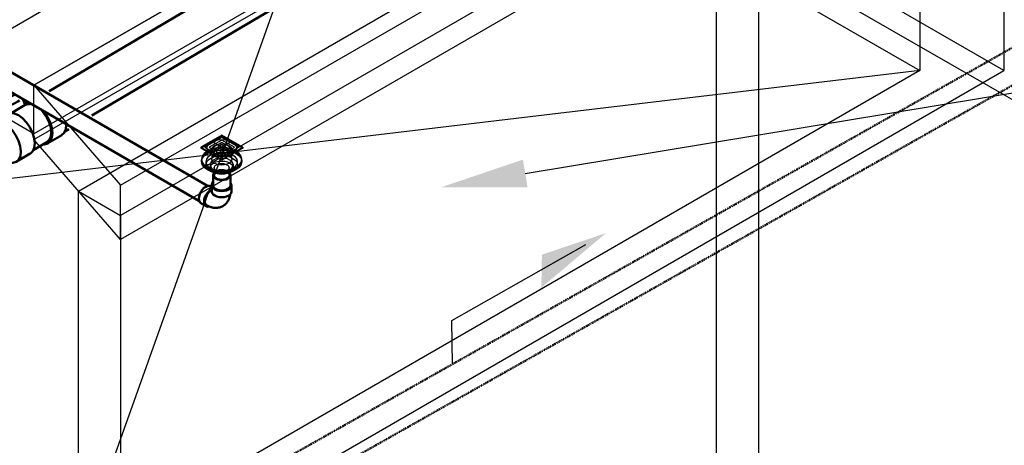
# Model space of a CAD drawing. Header units: inches. Extents: x -18562 to 16489, y -557 to 707.
# Tile 17 of 26: x 1700 to 1898, y -276 to -190. Entities that reach past the tile are written whole.
import ezdxf
from ezdxf import colors
from ezdxf.entities.mleader import LeaderData, LeaderLine
from ezdxf.math import Vec2, Vec3

# ---------------------------------------------------------------- set-up
doc = ezdxf.new("R2010")
doc.units = ezdxf.units.IN
doc.header["$LTSCALE"] = 0.5
doc.header["$MEASUREMENT"] = 0
doc.linetypes.add('HIDDEN2', pattern=[0.1875, 0.125, -0.0625])
for name, color, linetype in [('M-SECT-PATT', 8, 'Continuous'), ('P-PIPE', 3, 'Continuous'), ('S-ANNO-DIMS', 1, 'Continuous')]:
    doc.layers.add(name, color=color, linetype=linetype)
doc.styles.add('Annotative', font='romans.shx', dxfattribs={"width": 0.8, "height": 0.125})

# ---------------------------------------------------------------- blocks, each defined once
blk = doc.blocks.new('FloorDrain_Rect_USACE - 6_x6_ Strainer - 3_ Drain-1078163-DRAINAGE ISOMETRIC ALTERNATE - PLAN 2')
at = {"layer": 'P-PIPE', "color": 90}
for p, q in [((2303.25, -538.02), (2299, -540.47)), ((2301.13, -539.41), (2303.25, -538.18)), ((2307.49, -540.47), (2303.25, -538.02)), ((2303.25, -538.18), (2303.25, -538.02)), ((2303.25, -538.18), (2305.37, -539.41)), ((2299, -540.63), (2301.13, -539.41)), ((2303.25, -538.51), (2299.85, -540.47)), ((2303.25, -539), (2300.7, -540.47)), ((2305.37, -539.24), (2301.13, -541.69)), ((2305.37, -541.69), (2301.13, -539.24)), ((2303.25, -539.49), (2301.55, -540.47)), ((2303.25, -539.98), (2302.4, -540.47)), ((2306.64, -540.47), (2303.25, -538.51)), ((2305.79, -540.47), (2303.25, -539)), ((2304.94, -540.47), (2303.25, -539.49)), ((2304.1, -540.47), (2303.25, -539.98)), ((2305.37, -539.41), (2307.49, -540.63)), ((2299, -540.47), (2303.25, -542.92)), ((2299, -540.47), (2299, -540.63)), ((2301.13, -541.86), (2299, -540.63)), ((2299.85, -540.47), (2303.25, -542.43)), ((2300.7, -540.47), (2303.25, -541.94)), ((2303.25, -543.08), (2301.13, -541.86)), ((2301.22, -540.96), (2301.22, -542.88)), ((2301.55, -540.47), (2303.25, -541.45)), ((2302.4, -540.47), (2303.25, -540.96)), ((2303.25, -540.96), (2304.1, -540.47)), ((2303.25, -541.45), (2304.94, -540.47)), ((2303.25, -541.94), (2305.79, -540.47)), ((2303.25, -542.43), (2306.64, -540.47)), ((2303.25, -542.92), (2307.49, -540.47)), ((2305.37, -541.86), (2303.25, -543.08)), ((2305.28, -542.88), (2305.28, -540.96)), ((2307.49, -540.63), (2305.37, -541.86)), ((2307.49, -540.47), (2307.49, -540.63)), ((2299.18, -542.88), (2299.18, -543.12)), ((2299.18, -543.12), (2299.18, -543.37)), ((2300.04, -543.37), (2300.04, -544.01)), ((2300.89, -544.01), (2300.89, -544.6)), ((2303.25, -542.92), (2303.25, -543.08)), ((2305.6, -544.6), (2305.6, -544.01)), ((2306.46, -544.01), (2306.46, -543.37)), ((2307.31, -543.12), (2307.31, -542.88)), ((2307.31, -543.37), (2307.31, -543.12)), ((2301.75, -544.6), (2301.75, -546.08)), ((2304.75, -546.08), (2304.75, -544.6))]:
    blk.add_line(p, q, dxfattribs=at)
for points in [[(2301.13, -541.86, 0), (2300.65, -541.5, 0), (2300.35, -541.08, 0), (2300.25, -540.63, 0), (2300.35, -540.18, 0), (2300.65, -539.77, 0), (2301.13, -539.41, 0)], [(2301.13, -539.41, 0), (2301.75, -539.13, 0), (2302.47, -538.96, 0), (2303.25, -538.9, 0), (2304.02, -538.96, 0), (2304.75, -539.13, 0), (2305.37, -539.41, 0)], [(2304.68, -541.79, 0), (2304.26, -541.97, 0), (2303.77, -542.09, 0), (2303.25, -542.13, 0), (2302.72, -542.09, 0), (2302.23, -541.97, 0), (2301.81, -541.79, 0), (2301.49, -541.54, 0), (2301.29, -541.26, 0), (2301.22, -540.96, 0), (2301.29, -540.65, 0), (2301.49, -540.37, 0), (2301.81, -540.13, 0)], [(2301.81, -540.13, 0), (2302.23, -539.94, 0), (2302.72, -539.83, 0), (2303.25, -539.79, 0), (2303.77, -539.83, 0), (2304.26, -539.94, 0), (2304.68, -540.13, 0), (2305.01, -540.37, 0), (2305.21, -540.65, 0), (2305.28, -540.96, 0), (2305.21, -541.26, 0), (2305.01, -541.54, 0), (2304.68, -541.79, 0)], [(2305.37, -539.41, 0), (2305.85, -539.77, 0), (2306.14, -540.18, 0), (2306.25, -540.63, 0), (2306.14, -541.08, 0), (2305.85, -541.5, 0), (2305.37, -541.86, 0)], [(2300.37, -541.22, 0), (2299.73, -541.7, 0), (2299.32, -542.27, 0), (2299.18, -542.88, 0), (2299.32, -543.48, 0), (2299.73, -544.05, 0), (2300.37, -544.54, 0), (2301.22, -544.91, 0), (2302.2, -545.14, 0), (2303.25, -545.22, 0), (2304.3, -545.14, 0), (2305.28, -544.91, 0), (2306.12, -544.54, 0)], [(2306.12, -544.78, 0), (2305.28, -545.15, 0), (2304.3, -545.39, 0), (2303.25, -545.47, 0), (2302.2, -545.39, 0), (2301.22, -545.15, 0), (2300.37, -544.78, 0), (2299.73, -544.29, 0), (2299.32, -543.73, 0), (2299.18, -543.12, 0), (2299.32, -542.51, 0), (2299.73, -541.95, 0), (2300.37, -541.46, 0)], [(2300.37, -541.46, 0), (2299.73, -541.95, 0), (2299.32, -542.51, 0), (2299.18, -543.12, 0), (2299.32, -543.73, 0), (2299.73, -544.29, 0), (2300.37, -544.78, 0), (2301.22, -545.15, 0), (2302.2, -545.39, 0), (2303.25, -545.47, 0), (2304.3, -545.39, 0), (2305.28, -545.15, 0), (2306.12, -544.78, 0)], [(2306.12, -545.03, 0), (2305.28, -545.4, 0), (2304.3, -545.63, 0), (2303.25, -545.71, 0), (2302.2, -545.63, 0), (2301.22, -545.4, 0), (2300.37, -545.03, 0), (2299.73, -544.54, 0), (2299.32, -543.97, 0), (2299.18, -543.37, 0), (2299.32, -542.76, 0), (2299.73, -542.19, 0), (2300.37, -541.71, 0)], [(2300.98, -542.06, 0), (2300.47, -542.44, 0), (2300.15, -542.89, 0), (2300.04, -543.37, 0), (2300.15, -543.85, 0), (2300.47, -544.29, 0), (2300.98, -544.68, 0), (2301.64, -544.97, 0), (2302.42, -545.16, 0), (2303.25, -545.22, 0), (2304.08, -545.16, 0), (2304.85, -544.97, 0), (2305.52, -544.68, 0)], [(2306.12, -544.54, 0), (2306.77, -544.05, 0), (2307.17, -543.48, 0), (2307.31, -542.88, 0), (2307.17, -542.27, 0), (2306.77, -541.7, 0), (2306.12, -541.22, 0), (2305.28, -540.85, 0), (2304.3, -540.61, 0), (2303.25, -540.53, 0), (2302.2, -540.61, 0), (2301.22, -540.85, 0), (2300.37, -541.22, 0)], [(2300.37, -541.46, 0), (2301.22, -541.09, 0), (2302.2, -540.86, 0), (2303.25, -540.78, 0), (2304.3, -540.86, 0), (2305.28, -541.09, 0), (2306.12, -541.46, 0), (2306.77, -541.95, 0), (2307.17, -542.51, 0), (2307.31, -543.12, 0), (2307.17, -543.73, 0), (2306.77, -544.29, 0), (2306.12, -544.78, 0)], [(2306.12, -544.78, 0), (2306.77, -544.29, 0), (2307.17, -543.73, 0), (2307.31, -543.12, 0), (2307.17, -542.51, 0), (2306.77, -541.95, 0), (2306.12, -541.46, 0), (2305.28, -541.09, 0), (2304.3, -540.86, 0), (2303.25, -540.78, 0), (2302.2, -540.86, 0), (2301.22, -541.09, 0), (2300.37, -541.46, 0)], [(2300.37, -541.71, 0), (2301.22, -541.34, 0), (2302.2, -541.1, 0), (2303.25, -541.02, 0), (2304.3, -541.1, 0), (2305.28, -541.34, 0), (2306.12, -541.71, 0), (2306.77, -542.19, 0), (2307.17, -542.76, 0), (2307.31, -543.37, 0), (2307.17, -543.97, 0), (2306.77, -544.54, 0), (2306.12, -545.03, 0)], [(2305.52, -544.68, 0), (2306.03, -544.29, 0), (2306.35, -543.85, 0), (2306.46, -543.37, 0), (2306.35, -542.89, 0), (2306.03, -542.44, 0), (2305.52, -542.06, 0), (2304.85, -541.76, 0), (2304.08, -541.58, 0), (2303.25, -541.51, 0), (2302.42, -541.58, 0), (2301.64, -541.76, 0), (2300.98, -542.06, 0)], [(2300.98, -542.7, 0), (2301.64, -542.41, 0), (2302.42, -542.22, 0), (2303.25, -542.16, 0), (2304.08, -542.22, 0), (2304.85, -542.41, 0), (2305.52, -542.7, 0), (2306.03, -543.08, 0), (2306.35, -543.53, 0), (2306.46, -544.01, 0), (2306.35, -544.49, 0), (2306.03, -544.94, 0), (2305.52, -545.32, 0)], [(2305.37, -541.86, 0), (2304.75, -542.13, 0), (2304.02, -542.3, 0), (2303.25, -542.36, 0), (2302.47, -542.3, 0), (2301.75, -542.13, 0), (2301.13, -541.86, 0)], [(2304.68, -543.71, 0), (2304.26, -543.89, 0), (2303.77, -544.01, 0), (2303.25, -544.05, 0), (2302.72, -544.01, 0), (2302.23, -543.89, 0), (2301.81, -543.71, 0), (2301.49, -543.46, 0), (2301.29, -543.18, 0), (2301.22, -542.88, 0), (2301.29, -542.57, 0), (2301.49, -542.29, 0), (2301.81, -542.05, 0)], [(2301.81, -542.05, 0), (2302.23, -541.86, 0), (2302.72, -541.74, 0), (2303.25, -541.7, 0), (2303.77, -541.74, 0), (2304.26, -541.86, 0), (2304.68, -542.05, 0), (2305.01, -542.29, 0), (2305.21, -542.57, 0), (2305.28, -542.88, 0), (2305.21, -543.18, 0), (2305.01, -543.46, 0), (2304.68, -543.71, 0)], [(2305.52, -545.32, 0), (2304.85, -545.61, 0), (2304.08, -545.8, 0), (2303.25, -545.86, 0), (2302.42, -545.8, 0), (2301.64, -545.61, 0), (2300.98, -545.32, 0), (2300.47, -544.94, 0), (2300.15, -544.49, 0), (2300.04, -544.01, 0), (2300.15, -543.53, 0), (2300.47, -543.08, 0), (2300.98, -542.7, 0)], [(2301.58, -543.05, 0), (2301.21, -543.33, 0), (2300.97, -543.66, 0), (2300.89, -544.01, 0), (2300.97, -544.36, 0), (2301.21, -544.69, 0), (2301.58, -544.97, 0), (2302.07, -545.19, 0), (2302.64, -545.32, 0), (2303.25, -545.37, 0), (2303.86, -545.32, 0), (2304.42, -545.19, 0), (2304.91, -544.97, 0)], [(2304.91, -545.56, 0), (2304.42, -545.78, 0), (2303.86, -545.91, 0), (2303.25, -545.96, 0), (2302.64, -545.91, 0), (2302.07, -545.78, 0), (2301.58, -545.56, 0), (2301.21, -545.28, 0), (2300.97, -544.95, 0), (2300.89, -544.6, 0), (2300.97, -544.25, 0), (2301.21, -543.92, 0), (2301.58, -543.64, 0)], [(2304.91, -544.97, 0), (2305.29, -544.69, 0), (2305.52, -544.36, 0), (2305.6, -544.01, 0), (2305.52, -543.66, 0), (2305.29, -543.33, 0), (2304.91, -543.05, 0), (2304.42, -542.83, 0), (2303.86, -542.7, 0), (2303.25, -542.65, 0), (2302.64, -542.7, 0), (2302.07, -542.83, 0), (2301.58, -543.05, 0)], [(2301.58, -543.64, 0), (2302.07, -543.42, 0), (2302.64, -543.29, 0), (2303.25, -543.24, 0), (2303.86, -543.29, 0), (2304.42, -543.42, 0), (2304.91, -543.64, 0), (2305.29, -543.92, 0), (2305.52, -544.25, 0), (2305.6, -544.6, 0), (2305.52, -544.95, 0), (2305.29, -545.28, 0), (2304.91, -545.56, 0)], [(2304.31, -545.21, 0), (2304, -545.35, 0), (2303.64, -545.44, 0), (2303.25, -545.47, 0), (2302.86, -545.44, 0), (2302.5, -545.35, 0), (2302.19, -545.21, 0), (2301.95, -545.03, 0), (2301.8, -544.83, 0), (2301.75, -544.6, 0), (2301.8, -544.38, 0), (2301.95, -544.17, 0), (2302.19, -543.99, 0)], [(2302.19, -543.99, 0), (2302.5, -543.85, 0), (2302.86, -543.77, 0), (2303.25, -543.74, 0), (2303.64, -543.77, 0), (2304, -543.85, 0), (2304.31, -543.99, 0), (2304.55, -544.17, 0), (2304.7, -544.38, 0), (2304.75, -544.6, 0), (2304.7, -544.83, 0), (2304.55, -545.03, 0), (2304.31, -545.21, 0)], [(2304.31, -546.69, 0), (2304, -546.83, 0), (2303.64, -546.92, 0), (2303.25, -546.95, 0), (2302.86, -546.92, 0), (2302.5, -546.83, 0), (2302.19, -546.69, 0), (2301.95, -546.51, 0), (2301.8, -546.31, 0), (2301.75, -546.08, 0), (2301.8, -545.86, 0), (2301.95, -545.65, 0), (2302.19, -545.47, 0)], [(2302.19, -545.47, 0), (2302.5, -545.33, 0), (2302.86, -545.24, 0), (2303.25, -545.22, 0), (2303.64, -545.24, 0), (2304, -545.33, 0), (2304.31, -545.47, 0), (2304.55, -545.65, 0), (2304.7, -545.86, 0), (2304.75, -546.08, 0), (2304.7, -546.31, 0), (2304.55, -546.51, 0), (2304.31, -546.69, 0)]]:
    blk.add_polyline3d(points, dxfattribs=at)
blk = doc.blocks.new('Bend - PVC - Sch 40 - DWV_USACE - Standard-V7-DRAINAGE ISOMETRIC ALTERNATE - PLAN 2')
at = {"layer": 'P-PIPE', "color": 90, "lineweight": 50}
for p, q in [((2301.24, -548.46), (2301.01, -548.32)), ((2301.27, -548.17), (2301.27, -549.4)), ((2305.23, -549.4), (2305.23, -548.17)), ((2299.01, -551.74), (2300.09, -552.36))]:
    blk.add_line(p, q, dxfattribs=at)
for points in [[(2301.4, -547.78, 0), (2301.34, -547.88, 0), (2301.27, -548.17, 0), (2301.34, -548.47, 0), (2301.53, -548.74, 0), (2301.85, -548.98, 0), (2302.26, -549.16, 0), (2302.73, -549.28, 0), (2303.25, -549.32, 0), (2303.76, -549.28, 0), (2304.24, -549.16, 0), (2304.65, -548.98, 0)], [(2304.65, -548.98, 0), (2304.96, -548.74, 0), (2305.16, -548.47, 0), (2305.23, -548.17, 0), (2305.16, -547.88, 0), (2305.07, -547.76, 0)], [(2299.01, -551.74, 0), (2298.81, -551.54, 0), (2298.67, -551.23, 0), (2298.62, -550.84, 0), (2298.67, -550.4, 0), (2298.81, -549.93, 0), (2299.03, -549.46, 0), (2299.32, -549.04, 0), (2299.66, -548.68, 0), (2300.02, -548.42, 0)], [(2301.08, -549.03, 0), (2300.72, -549.3, 0), (2300.38, -549.65, 0), (2300.09, -550.08, 0), (2299.87, -550.54, 0), (2299.73, -551.01, 0), (2299.68, -551.46, 0), (2299.73, -551.85, 0), (2299.87, -552.16, 0), (2300.09, -552.36, 0), (2300.38, -552.45, 0), (2300.72, -552.42, 0), (2300.72, -552.42, 0)], [(2301.08, -549.22, 0), (2300.66, -549.55, 0), (2300.29, -550.01, 0), (2300.01, -550.55, 0), (2299.86, -551.1, 0), (2299.86, -551.6, 0), (2300.01, -551.98, 0), (2300.21, -552.16, 0)], [(2300.02, -548.42, 0), (2300.38, -548.27, 0), (2300.72, -548.23, 0), (2301, -548.32, 0)], [(2301.27, -548.95, 0), (2301.08, -549.03, 0)], [(2301.27, -549.15, 0), (2301.08, -549.22, 0)], [(2304.65, -550.21, 0), (2304.24, -550.39, 0), (2303.76, -550.5, 0), (2303.25, -550.54, 0), (2302.73, -550.5, 0), (2302.26, -550.39, 0), (2301.85, -550.21, 0), (2301.53, -549.97, 0), (2301.34, -549.69, 0), (2301.27, -549.4, 0), (2301.27, -549.39, 0)], [(2303.49, -552.32, 0), (2303.65, -552.21, 0), (2303.81, -552.1, 0), (2303.95, -551.98, 0), (2304.09, -551.85, 0), (2304.21, -551.71, 0), (2304.33, -551.57, 0), (2304.44, -551.42, 0), (2304.53, -551.27, 0), (2304.61, -551.11, 0), (2304.69, -550.95, 0), (2304.76, -550.79, 0), (2304.81, -550.63, 0), (2304.86, -550.47, 0), (2304.9, -550.31, 0), (2304.93, -550.15, 0), (2304.95, -550.01, 0)], [(2305.23, -549.39, 0), (2305.23, -549.4, 0), (2305.16, -549.69, 0), (2304.96, -549.97, 0), (2304.65, -550.21, 0)], [(2303.49, -552.32, 0), (2303.32, -552.41, 0), (2303.14, -552.48, 0), (2302.97, -552.55, 0), (2302.78, -552.6, 0), (2302.6, -552.64, 0), (2302.42, -552.67, 0), (2302.24, -552.69, 0), (2302.06, -552.69, 0), (2301.88, -552.69, 0), (2301.71, -552.67, 0), (2301.53, -552.65, 0), (2301.37, -552.62, 0), (2301.2, -552.58, 0), (2301.04, -552.54, 0), (2300.89, -552.48, 0), (2300.73, -552.42, 0), (2300.58, -552.36, 0), (2300.44, -552.29, 0), (2300.3, -552.21, 0), (2300.21, -552.16, 0)]]:
    blk.add_polyline3d(points, dxfattribs=at)
blk = doc.blocks.new('Tee Reducing Sanitary - PVC - Sch 40 - DWV - Standard-1118574-DRAINAGE ISOMETRIC ALTERNATE - PLAN 2')
at = {"layer": 'P-PIPE', "color": 90, "lineweight": 50}
for p, q in [((2259.03, -531.27), (2259.78, -532.57)), ((2263.59, -531.94), (2260.87, -533.55)), ((2264.08, -531.31), (2263.5, -531.65)), ((2259.9, -533.78), (2257.08, -535.44)), ((2268.13, -539.68), (2270.95, -538.02)), ((2265.21, -541.06), (2267.98, -539.43)), ((2261.79, -543.42), (2264.6, -541.76))]:
    blk.add_line(p, q, dxfattribs=at)
for points in [[(2261.4, -529.9, 0), (2261.04, -530.1, 0), (2260.59, -530.36, 0), (2260.16, -530.61, 0), (2259.76, -530.84, 0), (2259.43, -531.03, 0), (2259.19, -531.17, 0), (2259.05, -531.25, 0), (2259.03, -531.26, 0), (2259.13, -531.21, 0), (2259.33, -531.09, 0)], [(2259.78, -532.57, 0), (2260.62, -532.08, 0), (2261.09, -531.81, 0), (2261.62, -531.5, 0), (2262.13, -531.21, 0), (2262.47, -531.01, 0)], [(2263.6, -531.94, 0), (2263.52, -531.76, 0), (2263.41, -531.49, 0), (2263.29, -531.23, 0), (2263.16, -530.97, 0), (2263.02, -530.72, 0), (2263, -530.7, 0)], [(2264.44, -531.52, 0), (2264.11, -531.48, 0), (2263.51, -531.67, 0)], [(2263.59, -531.94, 0), (2264.22, -531.75, 0), (2264.58, -531.79, 0)], [(2259.91, -533.77, 0), (2260.58, -533.57, 0), (2261.37, -533.65, 0), (2262.22, -534.01, 0), (2263.07, -534.62, 0), (2263.86, -535.46, 0), (2264.54, -536.45, 0), (2265.07, -537.53, 0), (2265.41, -538.62, 0), (2265.53, -539.66, 0), (2265.42, -540.57, 0), (2265.11, -541.29, 0), (2264.59, -541.77, 0)], [(2259.97, -532.45, 0), (2260.06, -532.6, 0), (2260.14, -532.76, 0), (2260.21, -532.91, 0), (2260.28, -533.07, 0), (2260.34, -533.23, 0), (2260.4, -533.39, 0), (2260.47, -533.6, 0)], [(2266.91, -533.13, 0), (2267.29, -533.52, 0), (2267.93, -534.45, 0), (2268.42, -535.46, 0), (2268.74, -536.49, 0), (2268.85, -537.46, 0), (2268.75, -538.31, 0), (2268.45, -538.99, 0), (2267.97, -539.43, 0)], [(2268.12, -539.69, 0), (2268.64, -539.21, 0), (2268.95, -538.49, 0), (2269.06, -537.58, 0), (2268.94, -536.54, 0), (2268.6, -535.44, 0), (2268.07, -534.36, 0), (2267.39, -533.37, 0), (2267.08, -533.05, 0)], [(2257.1, -535.43, 0), (2256.58, -535.91, 0), (2256.49, -536.12, 0)], [(2261.78, -543.43, 0), (2262.29, -542.95, 0), (2262.61, -542.23, 0), (2262.72, -541.32, 0), (2262.6, -540.28, 0), (2262.26, -539.18, 0), (2261.73, -538.1, 0), (2261.05, -537.11, 0), (2260.25, -536.28, 0), (2259.4, -535.66, 0), (2258.56, -535.3, 0), (2257.77, -535.22, 0), (2257.1, -535.43, 0)], [(2271.85, -535.76, 0), (2271.87, -535.92, 0), (2271.77, -536.83, 0), (2271.45, -537.55, 0), (2270.93, -538.03, 0)], [(2267.28, -539.88, 0), (2267.45, -539.89, 0), (2268.12, -539.69, 0)], [(2260.88, -543.61, 0), (2261.11, -543.63, 0), (2261.78, -543.43, 0)]]:
    blk.add_polyline3d(points, dxfattribs=at)
blk = doc.blocks.new('Mechanical_Box_G_rvt-1-DRAINAGE ISOMETRIC')
at = {"layer": 'P-PIPE', "color": 90, "lineweight": 50}
for p, q in [((1788.79, -154.99), (1705.48, -204.12)), ((1714.08, -209.06), (1793.17, -162.42)), ((1737.44, -223.22), (1680.06, -190.09)), ((1678.31, -193.12), (1735.68, -226.24)), ((1708.62, -212.28), (1709.31, -211.87)), ((1708.63, -212.27), (1709.46, -211.78)), ((1738.56, -221.08), (1738.56, -223.17)), ((1742.06, -223.17), (1742.06, -221.08))]:
    blk.add_line(p, q, dxfattribs=at)
at = {"layer": 'P-PIPE', "color": 90, "linetype": 'HIDDEN2', "lineweight": 50}
for p, q in [((1902.38, -193.9), (1741.52, -284.84)), ((1744.78, -290.61), (1905.64, -199.67))]:
    blk.add_line(p, q, dxfattribs=at)
at = {"layer": 'P-PIPE', "color": 90, "lineweight": 50}
for points in [[(1739.07, -220.36, 0), (1738.8, -220.57, 0), (1738.62, -220.82, 0), (1738.56, -221.08, 0), (1738.62, -221.34, 0), (1738.8, -221.58, 0), (1739.07, -221.79, 0)], [(1741.55, -220.36, 0), (1741.19, -220.2, 0), (1740.76, -220.1, 0), (1740.31, -220.07, 0), (1739.86, -220.1, 0), (1739.44, -220.2, 0), (1739.07, -220.36, 0)], [(1741.55, -221.79, 0), (1741.83, -221.58, 0), (1742, -221.34, 0), (1742.06, -221.08, 0), (1742, -220.82, 0), (1741.83, -220.57, 0), (1741.55, -220.36, 0)], [(1739.07, -221.79, 0), (1739.44, -221.95, 0), (1739.86, -222.05, 0), (1740.31, -222.09, 0), (1740.76, -222.05, 0), (1741.19, -221.95, 0), (1741.55, -221.79, 0)], [(1739.07, -223.88, 0), (1738.8, -223.68, 0), (1738.62, -223.43, 0), (1738.56, -223.17, 0), (1738.56, -223.16, 0)], [(1741.55, -223.88, 0), (1741.19, -224.04, 0), (1740.76, -224.15, 0), (1740.31, -224.18, 0), (1739.86, -224.15, 0), (1739.44, -224.04, 0), (1739.07, -223.88, 0)], [(1742.06, -223.17, 0), (1742, -223.43, 0), (1741.83, -223.68, 0), (1741.55, -223.88, 0)]]:
    blk.add_polyline3d(points, dxfattribs=at)
for name, p in [('Tee Reducing Sanitary - PVC - Sch 40 - DWV - Standard-1118574-DRAINAGE ISOMETRIC ALTERNATE - PLAN 2', (-562.92, 325.01)), ('FloorDrain_Rect_USACE - 6_x6_ Strainer - 3_ Drain-1078163-DRAINAGE ISOMETRIC ALTERNATE - PLAN 2', (-562.94, 325)), ('Bend - PVC - Sch 40 - DWV_USACE - Standard-V7-DRAINAGE ISOMETRIC ALTERNATE - PLAN 2', (-562.94, 325))]:
    blk.add_blockref(name, p, dxfattribs=at)

msp = doc.modelspace()

# ---------------------------------------------------------------- hatches: boundary and pattern name
at = {"layer": 'S-ANNO-DIMS', "lineweight": -3}
h = msp.add_hatch(color=256, dxfattribs=at)
h.dxf.hatch_style = 1
h.paths.add_polyline_path([(1817.83, -232.77), (1804.77, -243.79), (1804.89, -237.12)])

# ---------------------------------------------------------------- linework, layer by layer
at = {"layer": 'M-SECT-PATT', "lineweight": -3}
for p, q in [((1702.41, -202.96), (1880.6, -100.08)), ((1880.6, -100.08), (1702.41, -202.96)), ((1880.6, -109.88), (1702.41, -212.76)), ((1702.41, -213.91), (1880.6, -111.04)), ((1719.88, -223.14), (1898.07, -120.27)), ((1711.4, -224.3), (1881.1, -126.32)), ((1898.07, -199.99), (1769.38, -125.69)), ((1881.1, -126.32), (1881.1, -199.99)), ((1889.59, -131.22), (1719.88, -229.2)), ((1898.07, -131.22), (1719.88, -234.1)), ((1769.38, -135.49), (1711.4, -297.97)), ((1769.38, -135.49), (1881.1, -199.99)), ((1591.19, -138.75), (1702.41, -202.96)), ((1557.25, -272.66), (1786.35, -140.38)), ((1786.35, -140.38), (1940.5, -229.38)), ((1898.07, -140.25), (1898.07, -199.99)), ((1702.41, -212.76), (1591.19, -148.55)), ((1848.58, -179.58), (1848.58, -330.29)), ((1840.09, -335.19), (1840.09, -184.48)), ((1881.1, -199.99), (1599.68, -233.47)), ((1881.1, -199.99), (1711.4, -297.97)), ((1719.88, -302.87), (1898.07, -199.99)), ((1702.41, -202.96), (1719.88, -223.14)), ((1702.41, -213.91), (1702.41, -202.96)), ((1719.88, -234.1), (1702.41, -213.91)), ((1711.4, -297.97), (1711.4, -224.3)), ((1711.4, -224.3), (1719.88, -229.2)), ((1719.88, -234.1), (1719.88, -223.14)), ((1719.88, -229.2), (1719.88, -302.87))]:
    msp.add_line(p, q, dxfattribs=at)
at = {"layer": 'S-ANNO-DIMS', "lineweight": -3}
msp.add_lwpolyline([(1813.71, -235.16), (1786.63, -250.47), (1786.79, -259.24)], dxfattribs=at)

# ---------------------------------------------------------------- block references
at = {"color": 9}
msp.add_blockref('Mechanical_Box_G_rvt-1-DRAINAGE ISOMETRIC', (0, 0), dxfattribs=at)

# ---------------------------------------------------------------- leaders
at = {"layer": 'S-ANNO-DIMS', "lineweight": -3}
ml = msp.add_multileader_mtext('Standard', dxfattribs=at)
ml.set_content('3"%%C DRAIN IN MECHANICAL ROOM', color=2, style='Annotative')
ml.set_leader_properties()
ml.build(insert=Vec2(0, 0))
ml.multileader.update_dxf_attribs({"text_right_attachment_type": 3, "dogleg_length": 0.36, "arrow_head_size": 17.28, "scale": 96})
ctx = ml.context
ctx.base_point, ctx.scale, ctx.char_height, ctx.arrow_head_size, ctx.landing_gap_size, ctx.plane_origin = Vec3(1960.58, -200.18), 96, 12, 17.28, 8.64, Vec3(1933.77, -245.49)
ctx.right_attachment = 3
notes = []
notes.append((ctx, [(0, (1, 1, 0), (1926.02, -200.18), (1, 0), 34.56, [(0, [(1784.48, -223.57)], 0, [])])]))
ctx.mtext.insert, ctx.mtext.width, ctx.mtext.defined_height, ctx.mtext.flow_direction = Vec3(1969.22, -194.18), 123.1689, 72.82, 5
for ctx, leaders in notes:
    for number, flags, end, landing, length, lines in leaders:
        leader = LeaderData()
        leader.index, (leader.has_last_leader_line, leader.has_dogleg_vector, leader.attachment_direction) = number, flags
        leader.last_leader_point, leader.dogleg_vector, leader.dogleg_length = Vec3(end), Vec3(landing), length
        for number, points, colour, breaks in lines:
            line = LeaderLine()
            line.index, line.vertices, line.color, line.breaks = number, Vec3.list(points), colors.encode_raw_color(colour), breaks
            leader.lines.append(line)
        ctx.leaders.append(leader)

doc.saveas('drawing.dxf')
